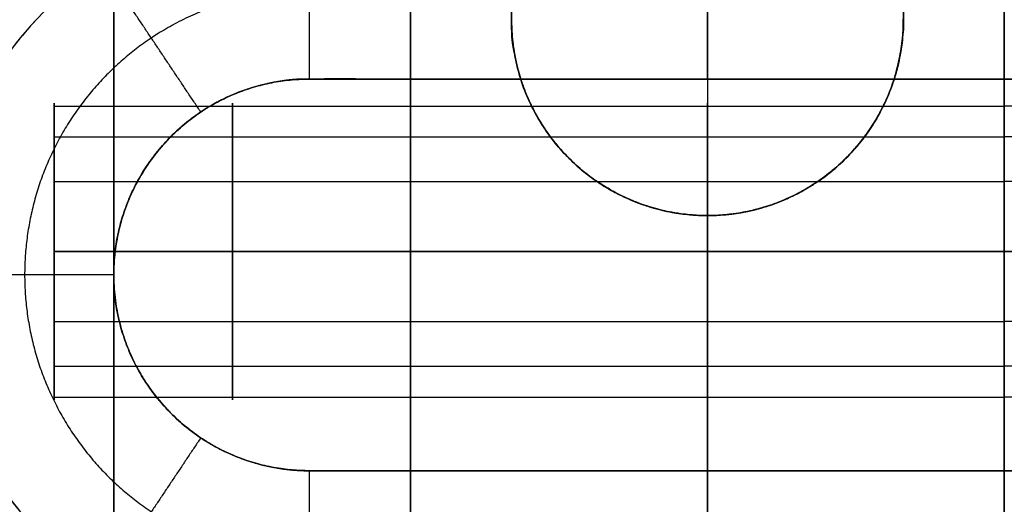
# Model space of a CAD drawing. Header units: millimetres. Extents: x -448 to 1378, y -985 to 990.
# Tile 84 of 117: x 3 to 20, y 950 to 958. Entities that reach past the tile are written whole.
import ezdxf

# ---------------------------------------------------------------- set-up
doc = ezdxf.new("R2010")
doc.units = ezdxf.units.MM
doc.header["$MEASUREMENT"] = 0
for name, color, linetype in [('IGES level 2', 8, 'Continuous'), ('IGES level 21', 8, 'Continuous'), ('IGES level 23', 8, 'Continuous'), ('IGES level 4', 8, 'Continuous'), ('IGES level 41', 8, 'Continuous'), ('IGES level 6', 8, 'Continuous')]:
    doc.layers.add(name, color=color, linetype=linetype)

msp = doc.modelspace()

# ---------------------------------------------------------------- linework, layer by layer
at = {"layer": 'IGES level 2'}
for points in [[(5, 985, -20), (5, 0, -20), (5, -985, -20)], [(5, -985, 20), (5, 0, 20), (5, 985, 20)], [(10, -985, 20), (10, 0, 20), (10, 985, 20)], [(10, 985, -20), (10, 0, -20), (10, -985, -20)], [(10, -985, -20), (10, 0, -20), (10, 985, -20)], [(10, 985, 20), (10, 0, 20), (10, -985, 20)], [(10, 578.3), (10, 770), (10, 961.7)], [(4, 956.845, -10.119), (7, 956.845, -10.119), (10, 956.845, -10.119)], [(4, 956.845, 11.094), (7, 956.845, 11.094), (10, 956.845, 11.094)], [(4, 956.326, -12.193), (7, 956.326, -12.193), (10, 956.326, -12.193)], [(4, 956.326, 9.021), (7, 956.326, 9.021), (10, 956.326, 9.021)], [(4, 955.572, -8.402), (7, 955.572, -8.402), (10, 955.572, -8.402)], [(4, 955.572, 12.811), (7, 955.572, 12.811), (10, 955.572, 12.811)], [(4, 954.393, 13.107), (7, 954.393, 13.107), (10, 954.393, 13.107)], [(10, 954.393, 8.107), (7, 954.393, 8.107), (4, 954.393, 8.107)], [(4, 954.393, -8.107), (7, 954.393, -8.107), (10, 954.393, -8.107)], [(10, 954.393, -13.107), (7, 954.393, -13.107), (4, 954.393, -13.107)], [(10, 954.393, -8.107), (7, 954.393, -8.107), (4, 954.393, -8.107)], [(4, 954.393, -13.107), (7, 954.393, -13.107), (10, 954.393, -13.107)], [(10, 954.393, 13.107), (7, 954.393, 13.107), (4, 954.393, 13.107)], [(4, 954.393, 8.107), (7, 954.393, 8.107), (10, 954.393, 8.107)], [(4, 953.215, 12.811), (7, 953.215, 12.811), (10, 953.215, 12.811)], [(4, 953.215, -8.402), (7, 953.215, -8.402), (10, 953.215, -8.402)], [(4, 952.461, 9.021), (7, 952.461, 9.021), (10, 952.461, 9.021)], [(4, 952.461, -12.193), (7, 952.461, -12.193), (10, 952.461, -12.193)], [(4, 951.941, 11.094), (7, 951.941, 11.094), (10, 951.941, 11.094)], [(4, 951.941, -10.119), (7, 951.941, -10.119), (10, 951.941, -10.119)]]:
    msp.add_open_spline(points, degree=2, dxfattribs=at)
for points, weights, knots in [([(4, 954.393, -8.107), (4, 956.893, -8.107), (4, 956.893, -10.607), (4, 956.893, -13.107), (4, 954.393, -13.107)], [1, 0.707106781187, 1, 0.707106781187, 1], [-7.283185, -7.283185, -7.283185, -5.712389, -5.712389, -4.141593, -4.141593, -4.141593]), ([(4, 954.393, 13.107), (4, 956.893, 13.107), (4, 956.893, 10.607), (4, 956.893, 8.107), (4, 954.393, 8.107)], [1, 0.707106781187, 1, 0.707106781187, 1], [-7.283185, -7.283185, -7.283185, -5.712389, -5.712389, -4.141593, -4.141593, -4.141593]), ([(7, 954.393, -13.107), (7, 955.576, -13.107), (7, 956.326, -12.193), (7, 957.076, -11.279), (7, 956.845, -10.119), (7, 956.615, -8.959), (7, 955.572, -8.402), (7, 955.02, -8.107), (7, 954.393, -8.107)], [1, 0.903989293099, 1, 0.903989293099, 1, 0.903989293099, 1, 0.94674670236, 0.952568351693], [0, 0, 0, 0.883573, 0.883573, 1.767146, 1.767146, 2.650719, 2.650719, 3.140801, 3.140801, 3.140801]), ([(7, 954.393, 8.107), (7, 955.576, 8.107), (7, 956.326, 9.021), (7, 957.076, 9.935), (7, 956.845, 11.094), (7, 956.615, 12.254), (7, 955.572, 12.811), (7, 955.02, 13.107), (7, 954.393, 13.107)], [1, 0.903989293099, 1, 0.903989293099, 1, 0.903989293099, 1, 0.94674670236, 0.952568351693], [0, 0, 0, 0.883573, 0.883573, 1.767146, 1.767146, 2.650719, 2.650719, 3.140801, 3.140801, 3.140801]), ([(10, 954.393, 13.107), (10, 951.893, 13.107), (10, 951.893, 10.607), (10, 951.893, 8.107), (10, 954.393, 8.107), (10, 956.893, 8.107), (10, 956.893, 10.607), (10, 956.893, 13.107), (10, 954.393, 13.107)], [1, 0.707106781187, 1, 0.707106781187, 1, 0.707106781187, 1, 0.707106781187, 1], [0, 0, 0, 1.570796, 1.570796, 3.141593, 3.141593, 4.712389, 4.712389, 6.283185, 6.283185, 6.283185]), ([(10, 954.393, -8.107), (10, 951.893, -8.107), (10, 951.893, -10.607), (10, 951.893, -13.107), (10, 954.393, -13.107), (10, 956.893, -13.107), (10, 956.893, -10.607), (10, 956.893, -8.107), (10, 954.393, -8.107)], [1, 0.707106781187, 1, 0.707106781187, 1, 0.707106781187, 1, 0.707106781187, 1], [0, 0, 0, 1.570796, 1.570796, 3.141593, 3.141593, 4.712389, 4.712389, 6.283185, 6.283185, 6.283185]), ([(10, 954.393, -13.107), (10, 956.893, -13.107), (10, 956.893, -10.607), (10, 956.893, -8.107), (10, 954.393, -8.107)], [1, 0.707106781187, 1, 0.707106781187, 1], [-3.141593, -3.141593, -3.141593, -1.570796, -1.570796, 0, 0, 0]), ([(10, 954.393, 8.107), (10, 956.893, 8.107), (10, 956.893, 10.607), (10, 956.893, 13.107), (10, 954.393, 13.107)], [1, 0.707106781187, 1, 0.707106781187, 1], [-3.141593, -3.141593, -3.141593, -1.570796, -1.570796, 0, 0, 0]), ([(4, 954.393, 8.107), (4, 951.893, 8.107), (4, 951.893, 10.607), (4, 951.893, 13.107), (4, 954.393, 13.107)], [1, 0.707106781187, 1, 0.707106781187, 1], [-8.283185, -8.283185, -8.283185, -6.712389, -6.712389, -5.141593, -5.141593, -5.141593]), ([(4, 954.393, -13.107), (4, 951.893, -13.107), (4, 951.893, -10.607), (4, 951.893, -8.107), (4, 954.393, -8.107)], [1, 0.707106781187, 1, 0.707106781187, 1], [-8.283185, -8.283185, -8.283185, -6.712389, -6.712389, -5.141593, -5.141593, -5.141593]), ([(7, 954.393, 13.107), (7, 953.767, 13.107), (7, 953.215, 12.811), (7, 952.172, 12.254), (7, 951.941, 11.094), (7, 951.711, 9.935), (7, 952.461, 9.021), (7, 953.211, 8.107), (7, 954.393, 8.107)], [0.952568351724, 0.946746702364, 1, 0.903989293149, 1, 0.903989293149, 1, 0.903989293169, 0.99999999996], [3.142384, 3.142384, 3.142384, 3.632467, 3.632467, 4.516039, 4.516039, 5.399612, 5.399612, 6.283185, 6.283185, 6.283185]), ([(7, 954.393, -8.107), (7, 953.767, -8.107), (7, 953.215, -8.402), (7, 952.172, -8.959), (7, 951.941, -10.119), (7, 951.711, -11.279), (7, 952.461, -12.193), (7, 953.211, -13.107), (7, 954.393, -13.107)], [0.952568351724, 0.946746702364, 1, 0.903989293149, 1, 0.903989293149, 1, 0.903989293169, 0.99999999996], [3.142384, 3.142384, 3.142384, 3.632467, 3.632467, 4.516039, 4.516039, 5.399612, 5.399612, 6.283185, 6.283185, 6.283185]), ([(10, 954.393, 13.107), (10, 951.893, 13.107), (10, 951.893, 10.607), (10, 951.893, 8.107), (10, 954.393, 8.107)], [1, 0.707106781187, 1, 0.707106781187, 1], [-4.141593, -4.141593, -4.141593, -2.570796, -2.570796, -1, -1, -1]), ([(10, 954.393, -8.107), (10, 951.893, -8.107), (10, 951.893, -10.607), (10, 951.893, -13.107), (10, 954.393, -13.107)], [1, 0.707106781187, 1, 0.707106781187, 1], [-4.141593, -4.141593, -4.141593, -2.570796, -2.570796, -1, -1, -1])]:
    msp.add_rational_spline(points, weights, degree=2, knots=knots, dxfattribs=at)
at = {"layer": 'IGES level 21'}
for points in [[(5, 945, -369.7), (5, 965, -369.7), (5, 985, -369.7)], [(10, 945, -419.7), (10, 965, -419.7), (10, 985, -419.7)], [(10, 985, -369.7), (10, 965, -369.7), (10, 945, -369.7)], [(10, 945, -369.7), (10, 965, -369.7), (10, 985, -369.7)], [(10, 985, -419.7), (10, 965, -419.7), (10, 945, -419.7)], [(10, 945, -394.7), (10, 965, -394.7), (10, 985, -394.7)], [(20, 945, -419.7), (20, 965, -419.7), (20, 985, -419.7)], [(12.09, 956.744, -429.7), (12.09, 956.744, -424.7), (12.09, 956.744, -419.7)], [(17.093, 955.749, -429.7), (17.093, 955.749, -424.7), (17.093, 955.749, -419.7)], [(14.356, 955.063, -429.7), (14.356, 955.063, -424.7), (14.356, 955.063, -419.7)], [(15, 945, -429.7), (15, 950, -429.7), (15, 955, -429.7)]]:
    msp.add_open_spline(points, degree=2, dxfattribs=at)
for points, weights, knots in [([(11.7, 971.7, -419.7), (11.7, 965, -419.7), (11.7, 958.3, -419.7), (11.7, 955, -419.7), (15, 955, -419.7), (18.3, 955, -419.7), (18.3, 958.3, -419.7), (18.3, 965, -419.7), (18.3, 971.7, -419.7), (18.3, 975, -419.7), (15, 975, -419.7), (11.7, 975, -419.7), (11.7, 971.7, -419.7)], [1, 1, 1, 0.707106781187, 1, 0.707106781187, 1, 1, 1, 0.707106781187, 1, 0.707106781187, 1], [0, 0, 0, 1, 1, 2.570796, 2.570796, 4.141593, 4.141593, 5.141593, 5.141593, 6.712389, 6.712389, 8.283185, 8.283185, 8.283185]), ([(11.7, 958.3, -429.7), (11.7, 965, -429.7), (11.7, 971.7, -429.7), (11.7, 975, -429.7), (15, 975, -429.7), (18.3, 975, -429.7), (18.3, 971.7, -429.7), (18.3, 965, -429.7), (18.3, 958.3, -429.7), (18.3, 955, -429.7), (15, 955, -429.7), (11.7, 955, -429.7), (11.7, 958.3, -429.7)], [1, 1, 1, 0.707106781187, 1, 0.707106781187, 1, 1, 1, 0.707106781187, 1, 0.707106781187, 1], [0, 0, 0, 1, 1, 2.570796, 2.570796, 4.141593, 4.141593, 5.141593, 5.141593, 6.712389, 6.712389, 8.283185, 8.283185, 8.283185]), ([(11.7, 958.3, -419.7), (11.7, 955, -419.7), (15, 955, -419.7), (18.3, 955, -419.7), (18.3, 958.3, -419.7)], [1, 0.707106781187, 1, 0.707106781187, 1], [-8.283185, -8.283185, -8.283185, -6.712389, -6.712389, -5.141593, -5.141593, -5.141593]), ([(18.3, 958.3, -429.7), (18.3, 955, -429.7), (15, 955, -429.7), (11.7, 955, -429.7), (11.7, 958.3, -429.7)], [1, 0.707106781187, 1, 0.707106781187, 1], [-4.141593, -4.141593, -4.141593, -2.570796, -2.570796, -1, -1, -1]), ([(11.7, 958.3, -424.7), (11.7, 957.473, -424.7), (12.09, 956.744, -424.7), (12.825, 955.368, -424.7), (14.356, 955.063, -424.7), (15.887, 954.759, -424.7), (17.093, 955.749, -424.7), (18.3, 956.739, -424.7), (18.3, 958.3, -424.7)], [0.952568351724, 0.946746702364, 1, 0.903989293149, 1, 0.903989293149, 1, 0.903989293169, 0.99999999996], [3.142384, 3.142384, 3.142384, 3.632467, 3.632467, 4.516039, 4.516039, 5.399612, 5.399612, 6.283185, 6.283185, 6.283185])]:
    msp.add_rational_spline(points, weights, degree=2, knots=knots, dxfattribs=at)
at = {"layer": 'IGES level 23'}
for points in [[(15, 957.3, -439.7), (15, 959.9, -439.7), (15, 962.5, -439.7)], [(8.3, 957.3, -432.7), (8.3, 958.8, -431.2), (8.3, 960.3, -429.7)], [(8.3, 957.3, -432.7), (8.3, 958.8, -431.2), (8.3, 960.3, -429.7)], [(15, 957.3, -432.7), (15, 958.8, -431.2), (15, 960.3, -429.7)], [(6.467, 956.744, -432.7), (5.633, 957.991, -431.2), (4.8, 959.238, -429.7)], [(8.3, 957.3, -439.7), (8.3, 957.3, -436.2), (8.3, 957.3, -432.7)], [(21.7, 957.3, -432.7), (15, 957.3, -432.7), (8.3, 957.3, -432.7)], [(8.3, 957.3, -439.7), (8.3, 957.3, -436.2), (8.3, 957.3, -432.7)], [(8.3, 957.3, -432.7), (15, 957.3, -432.7), (21.7, 957.3, -432.7)], [(21.7, 957.3, -439.7), (15, 957.3, -439.7), (8.3, 957.3, -439.7)], [(8.3, 957.3, -436.2), (15, 957.3, -436.2), (21.7, 957.3, -436.2)], [(15, 957.3, -439.7), (15, 957.3, -436.2), (15, 957.3, -432.7)], [(6.467, 956.744, -439.7), (6.467, 956.744, -436.2), (6.467, 956.744, -432.7)], [(5, 954, -432.7), (3.5, 954, -431.2), (2, 954, -429.7)], [(5, 954, -439.7), (5, 954, -436.2), (5, 954, -432.7)], [(6.467, 951.256, -432.7), (5.633, 950.009, -431.2), (4.8, 948.762, -429.7)], [(6.467, 951.256, -439.7), (6.467, 951.256, -436.2), (6.467, 951.256, -432.7)], [(8.3, 950.7, -432.7), (8.3, 950.7, -436.2), (8.3, 950.7, -439.7)], [(8.3, 947.7, -429.7), (8.3, 949.2, -431.2), (8.3, 950.7, -432.7)], [(8.3, 950.7, -432.7), (8.3, 950.7, -436.2), (8.3, 950.7, -439.7)], [(8.3, 950.7, -439.7), (15, 950.7, -439.7), (21.7, 950.7, -439.7)], [(21.7, 950.7, -432.7), (15, 950.7, -432.7), (8.3, 950.7, -432.7)], [(8.3, 950.7, -436.2), (15, 950.7, -436.2), (21.7, 950.7, -436.2)], [(8.3, 947.7, -429.7), (8.3, 949.2, -431.2), (8.3, 950.7, -432.7)], [(8.3, 950.7, -432.7), (15, 950.7, -432.7), (21.7, 950.7, -432.7)], [(15, 940, -439.7), (15, 945.35, -439.7), (15, 950.7, -439.7)], [(15, 950.7, -432.7), (15, 950.7, -436.2), (15, 950.7, -439.7)], [(15, 947.7, -429.7), (15, 949.2, -431.2), (15, 950.7, -432.7)]]:
    msp.add_open_spline(points, degree=2, dxfattribs=at)
for points, weights, knots in [([(8.3, 947.7, -429.7), (2, 947.7, -429.7), (2, 954, -429.7), (2, 960.3, -429.7), (8.3, 960.3, -429.7), (15, 960.3, -429.7), (21.7, 960.3, -429.7), (28, 960.3, -429.7), (28, 954, -429.7), (28, 947.7, -429.7), (21.7, 947.7, -429.7), (15, 947.7, -429.7), (8.3, 947.7, -429.7)], [1, 0.707106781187, 1, 0.707106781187, 1, 1, 1, 0.707106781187, 1, 0.707106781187, 1, 1, 1], [0, 0, 0, 1.570796, 1.570796, 3.141593, 3.141593, 4.141593, 4.141593, 5.712389, 5.712389, 7.283185, 7.283185, 8.283185, 8.283185, 8.283185]), ([(8.3, 960.3, -429.7), (2, 960.3, -429.7), (2, 954, -429.7), (2, 947.7, -429.7), (8.3, 947.7, -429.7)], [1, 0.707106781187, 1, 0.707106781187, 1], [-8.283185, -8.283185, -8.283185, -6.712389, -6.712389, -5.141593, -5.141593, -5.141593]), ([(8.3, 958.8, -431.2), (6.844, 958.8, -431.2), (5.633, 957.991, -431.2), (3.5, 956.566, -431.2), (3.5, 954, -431.2), (3.5, 951.434, -431.2), (5.633, 950.009, -431.2), (6.844, 949.2, -431.2), (8.3, 949.2, -431.2)], [0.943231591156, 0.929381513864, 1, 0.881921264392, 1, 0.881921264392, 1, 0.929381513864, 0.943231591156], [1.572698, 1.572698, 1.572698, 2.159845, 2.159845, 3.141593, 3.141593, 4.12334, 4.12334, 4.710487, 4.710487, 4.710487]), ([(8.3, 950.7, -439.7), (5, 950.7, -439.7), (5, 954, -439.7), (5, 957.3, -439.7), (8.3, 957.3, -439.7), (15, 957.3, -439.7), (21.7, 957.3, -439.7), (25, 957.3, -439.7), (25, 954, -439.7), (25, 950.7, -439.7), (21.7, 950.7, -439.7), (15, 950.7, -439.7), (8.3, 950.7, -439.7)], [1, 0.707106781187, 1, 0.707106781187, 1, 1, 1, 0.707106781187, 1, 0.707106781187, 1, 1, 1], [0, 0, 0, 1.570796, 1.570796, 3.141593, 3.141593, 4.141593, 4.141593, 5.712389, 5.712389, 7.283185, 7.283185, 8.283185, 8.283185, 8.283185]), ([(8.3, 957.3, -432.7), (5, 957.3, -432.7), (5, 954, -432.7), (5, 950.7, -432.7), (8.3, 950.7, -432.7)], [1, 0.707106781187, 1, 0.707106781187, 1], [-8.283185, -8.283185, -8.283185, -6.712389, -6.712389, -5.141593, -5.141593, -5.141593]), ([(8.3, 950.7, -439.7), (5, 950.7, -439.7), (5, 954, -439.7), (5, 957.3, -439.7), (8.3, 957.3, -439.7)], [1, 0.707106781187, 1, 0.707106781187, 1], [-4.141593, -4.141593, -4.141593, -2.570796, -2.570796, -1, -1, -1]), ([(8.3, 957.3, -436.2), (7.299, 957.3, -436.2), (6.467, 956.744, -436.2), (5, 955.764, -436.2), (5, 954, -436.2), (5, 952.236, -436.2), (6.467, 951.256, -436.2), (7.299, 950.7, -436.2), (8.3, 950.7, -436.2)], [0.943231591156, 0.929381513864, 1, 0.881921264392, 1, 0.881921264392, 1, 0.929381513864, 0.943231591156], [1.572698, 1.572698, 1.572698, 2.159845, 2.159845, 3.141593, 3.141593, 4.12334, 4.12334, 4.710487, 4.710487, 4.710487]), ([(8.3, 950.7, -432.7), (5, 950.7, -432.7), (5, 954, -432.7), (5, 957.3, -432.7), (8.3, 957.3, -432.7)], [1, 0.707106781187, 1, 0.707106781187, 1], [-4.141593, -4.141593, -4.141593, -2.570796, -2.570796, -1, -1, -1])]:
    msp.add_rational_spline(points, weights, degree=2, knots=knots, dxfattribs=at)
at = {"layer": 'IGES level 4'}
for points in [[(20, -985, -20), (20, 0, -20), (20, 985, -20)], [(20, 985, 20), (20, 0, 20), (20, -985, 20)], [(20, 985, -20), (20, 0, -20), (20, -985, -20)], [(20, -985, 20), (20, 0, 20), (20, 985, 20)], [(20, 578.3), (20, 770), (20, 961.7)], [(26, 956.845, -11.094), (23, 956.845, -11.094), (20, 956.845, -11.094)], [(26, 956.326, -9.021), (23, 956.326, -9.021), (20, 956.326, -9.021)], [(26, 955.572, -12.811), (23, 955.572, -12.811), (20, 955.572, -12.811)], [(26, 954.393, -13.107), (23, 954.393, -13.107), (20, 954.393, -13.107)], [(20, 954.393, -8.107), (23, 954.393, -8.107), (26, 954.393, -8.107)], [(20, 954.393, -13.107), (23, 954.393, -13.107), (26, 954.393, -13.107)], [(26, 954.393, -8.107), (23, 954.393, -8.107), (20, 954.393, -8.107)], [(26, 953.215, -12.811), (23, 953.215, -12.811), (20, 953.215, -12.811)], [(26, 952.461, -9.021), (23, 952.461, -9.021), (20, 952.461, -9.021)], [(26, 951.941, -11.094), (23, 951.941, -11.094), (20, 951.941, -11.094)]]:
    msp.add_open_spline(points, degree=2, dxfattribs=at)
for points, weights, knots in [([(20, 954.393, 8.107), (20, 951.893, 8.107), (20, 951.893, 10.607), (20, 951.893, 13.107), (20, 954.393, 13.107), (20, 956.893, 13.107), (20, 956.893, 10.607), (20, 956.893, 8.107), (20, 954.393, 8.107)], [1, 0.707106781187, 1, 0.707106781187, 1, 0.707106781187, 1, 0.707106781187, 1], [0, 0, 0, 1.570796, 1.570796, 3.141593, 3.141593, 4.712389, 4.712389, 6.283185, 6.283185, 6.283185]), ([(20, 954.393, -8.107), (20, 956.893, -8.107), (20, 956.893, -10.607), (20, 956.893, -13.107), (20, 954.393, -13.107)], [1, 0.707106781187, 1, 0.707106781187, 1], [-3.141593, -3.141593, -3.141593, -1.570796, -1.570796, 0, 0, 0]), ([(20, 954.393, -13.107), (20, 951.893, -13.107), (20, 951.893, -10.607), (20, 951.893, -8.107), (20, 954.393, -8.107)], [1, 0.707106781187, 1, 0.707106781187, 1], [-4.141593, -4.141593, -4.141593, -2.570796, -2.570796, -1, -1, -1])]:
    msp.add_rational_spline(points, weights, degree=2, knots=knots, dxfattribs=at)
at = {"layer": 'IGES level 41'}
for points in [[(20, 945, -418.95), (20, 965, -418.95), (20, 985, -418.95)], [(20, 985, -369.95), (20, 965, -369.95), (20, 945, -369.95)], [(20, 945, -394.45), (20, 965, -394.45), (20, 985, -394.45)], [(20, 945, -369.95), (20, 965, -369.95), (20, 985, -369.95)], [(20, 945, -418.95), (20, 965, -418.95), (20, 985, -418.95)]]:
    msp.add_open_spline(points, degree=2, dxfattribs=at)
at = {"layer": 'IGES level 6'}
for points in [[(10, 985, 19), (10, 965, 19), (10, 945, 19)], [(10, 945, -395.5), (10, 965, -395.5), (10, 985, -395.5)], [(10, 985, -188.25), (10, 965, -188.25), (10, 945, -188.25)], [(10, 985, -395.5), (10, 965, -395.5), (10, 945, -395.5)], [(10, 985, 19), (10, 965, 19), (10, 945, 19)], [(15, 985, -395.5), (15, 965, -395.5), (15, 945, -395.5)], [(15, 985, 19), (15, 965, 19), (15, 945, 19)], [(20, 985, 19), (20, 965, 19), (20, 945, 19)], [(20, 945, -395.5), (20, 965, -395.5), (20, 985, -395.5)], [(20, 985, -188.25), (20, 965, -188.25), (20, 945, -188.25)], [(20, 945, -395.5), (20, 965, -395.5), (20, 985, -395.5)], [(20, 945, 19), (20, 965, 19), (20, 985, 19)], [(10, 956.845, -11.094), (15, 956.845, -11.094), (20, 956.845, -11.094)], [(10, 956.845, 10.119), (15, 956.845, 10.119), (20, 956.845, 10.119)], [(10, 956.326, -9.021), (15, 956.326, -9.021), (20, 956.326, -9.021)], [(10, 956.326, 12.193), (15, 956.326, 12.193), (20, 956.326, 12.193)], [(10, 955.572, -12.811), (15, 955.572, -12.811), (20, 955.572, -12.811)], [(10, 955.572, 8.402), (15, 955.572, 8.402), (20, 955.572, 8.402)], [(10, 954.393, -13.107), (15, 954.393, -13.107), (20, 954.393, -13.107)], [(20, 954.393, -8.107), (15, 954.393, -8.107), (10, 954.393, -8.107)], [(10, 954.393, 8.107), (15, 954.393, 8.107), (20, 954.393, 8.107)], [(20, 954.393, 13.107), (15, 954.393, 13.107), (10, 954.393, 13.107)], [(20, 954.393, 8.107), (15, 954.393, 8.107), (10, 954.393, 8.107)], [(10, 954.393, 13.107), (15, 954.393, 13.107), (20, 954.393, 13.107)], [(20, 954.393, -13.107), (15, 954.393, -13.107), (10, 954.393, -13.107)], [(10, 954.393, -8.107), (15, 954.393, -8.107), (20, 954.393, -8.107)], [(10, 953.215, 8.402), (15, 953.215, 8.402), (20, 953.215, 8.402)], [(10, 953.215, -12.811), (15, 953.215, -12.811), (20, 953.215, -12.811)], [(10, 952.461, 12.193), (15, 952.461, 12.193), (20, 952.461, 12.193)], [(10, 952.461, -9.021), (15, 952.461, -9.021), (20, 952.461, -9.021)], [(10, 951.941, 10.119), (15, 951.941, 10.119), (20, 951.941, 10.119)], [(10, 951.941, -11.094), (15, 951.941, -11.094), (20, 951.941, -11.094)]]:
    msp.add_open_spline(points, degree=2, dxfattribs=at)
for points, weights, knots in [([(10, 954.393, -8.107), (10, 956.893, -8.107), (10, 956.893, -10.607), (10, 956.893, -13.107), (10, 954.393, -13.107)], [1, 0.707106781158, 1, 0.707106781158, 1], [-8.283185, -8.283185, -8.283185, -6.712389, -6.712389, -5.141593, -5.141593, -5.141593]), ([(10, 954.393, 13.107), (10, 956.893, 13.107), (10, 956.893, 10.607), (10, 956.893, 8.107), (10, 954.393, 8.107)], [1, 0.707106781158, 1, 0.707106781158, 1], [-8.283185, -8.283185, -8.283185, -6.712389, -6.712389, -5.141593, -5.141593, -5.141593]), ([(10, 954.393, 13.107), (10, 956.893, 13.107), (10, 956.893, 10.607), (10, 956.893, 8.107), (10, 954.393, 8.107), (10, 951.893, 8.107), (10, 951.893, 10.607), (10, 951.893, 13.107), (10, 954.393, 13.107)], [1, 0.707106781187, 1, 0.707106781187, 1, 0.707106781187, 1, 0.707106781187, 1], [0, 0, 0, 1.570796, 1.570796, 3.141593, 3.141593, 4.712389, 4.712389, 6.283185, 6.283185, 6.283185]), ([(10, 954.393, -8.107), (10, 956.893, -8.107), (10, 956.893, -10.607), (10, 956.893, -13.107), (10, 954.393, -13.107), (10, 951.893, -13.107), (10, 951.893, -10.607), (10, 951.893, -8.107), (10, 954.393, -8.107)], [1, 0.707106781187, 1, 0.707106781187, 1, 0.707106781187, 1, 0.707106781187, 1], [0, 0, 0, 1.570796, 1.570796, 3.141593, 3.141593, 4.712389, 4.712389, 6.283185, 6.283185, 6.283185]), ([(15, 954.393, -13.107), (15, 955.02, -13.107), (15, 955.572, -12.811), (15, 956.615, -12.254), (15, 956.845, -11.094), (15, 957.076, -9.935), (15, 956.326, -9.021), (15, 955.576, -8.107), (15, 954.393, -8.107)], [0.952568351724, 0.946746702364, 1, 0.903989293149, 1, 0.903989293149, 1, 0.903989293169, 0.99999999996], [3.142384, 3.142384, 3.142384, 3.632467, 3.632467, 4.516039, 4.516039, 5.399612, 5.399612, 6.283185, 6.283185, 6.283185]), ([(15, 954.393, 8.107), (15, 955.02, 8.107), (15, 955.572, 8.402), (15, 956.615, 8.959), (15, 956.845, 10.119), (15, 957.076, 11.279), (15, 956.326, 12.193), (15, 955.576, 13.107), (15, 954.393, 13.107)], [0.952568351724, 0.946746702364, 1, 0.903989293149, 1, 0.903989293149, 1, 0.903989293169, 0.99999999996], [3.142384, 3.142384, 3.142384, 3.632467, 3.632467, 4.516039, 4.516039, 5.399612, 5.399612, 6.283185, 6.283185, 6.283185]), ([(20, 954.393, -13.107), (20, 956.893, -13.107), (20, 956.893, -10.607), (20, 956.893, -8.107), (20, 954.393, -8.107)], [1, 0.707106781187, 1, 0.707106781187, 1], [-4.141593, -4.141593, -4.141593, -2.570796, -2.570796, -1, -1, -1]), ([(20, 954.393, -13.107), (20, 951.893, -13.107), (20, 951.893, -10.607), (20, 951.893, -8.107), (20, 954.393, -8.107), (20, 956.893, -8.107), (20, 956.893, -10.607), (20, 956.893, -13.107), (20, 954.393, -13.107)], [1, 0.707106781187, 1, 0.707106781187, 1, 0.707106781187, 1, 0.707106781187, 1], [0, 0, 0, 1.570796, 1.570796, 3.141593, 3.141593, 4.712389, 4.712389, 6.283185, 6.283185, 6.283185]), ([(10, 954.393, 8.107), (10, 951.893, 8.107), (10, 951.893, 10.607), (10, 951.893, 13.107), (10, 954.393, 13.107)], [1, 0.707106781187, 1, 0.707106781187, 1], [-7.283185, -7.283185, -7.283185, -5.712389, -5.712389, -4.141593, -4.141593, -4.141593]), ([(10, 954.393, -13.107), (10, 951.893, -13.107), (10, 951.893, -10.607), (10, 951.893, -8.107), (10, 954.393, -8.107)], [1, 0.707106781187, 1, 0.707106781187, 1], [-7.283185, -7.283185, -7.283185, -5.712389, -5.712389, -4.141593, -4.141593, -4.141593]), ([(15, 954.393, 13.107), (15, 953.211, 13.107), (15, 952.461, 12.193), (15, 951.711, 11.279), (15, 951.941, 10.119), (15, 952.172, 8.959), (15, 953.215, 8.402), (15, 953.767, 8.107), (15, 954.393, 8.107)], [1, 0.903989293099, 1, 0.903989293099, 1, 0.903989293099, 1, 0.94674670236, 0.952568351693], [0, 0, 0, 0.883573, 0.883573, 1.767146, 1.767146, 2.650719, 2.650719, 3.140801, 3.140801, 3.140801]), ([(15, 954.393, -8.107), (15, 953.211, -8.107), (15, 952.461, -9.021), (15, 951.711, -9.935), (15, 951.941, -11.094), (15, 952.172, -12.254), (15, 953.215, -12.811), (15, 953.767, -13.107), (15, 954.393, -13.107)], [1, 0.903989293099, 1, 0.903989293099, 1, 0.903989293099, 1, 0.94674670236, 0.952568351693], [0, 0, 0, 0.883573, 0.883573, 1.767146, 1.767146, 2.650719, 2.650719, 3.140801, 3.140801, 3.140801]), ([(20, 954.393, -8.107), (20, 951.893, -8.107), (20, 951.893, -10.607), (20, 951.893, -13.107), (20, 954.393, -13.107)], [1, 0.707106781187, 1, 0.707106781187, 1], [-3.141593, -3.141593, -3.141593, -1.570796, -1.570796, 0, 0, 0])]:
    msp.add_rational_spline(points, weights, degree=2, knots=knots, dxfattribs=at)

doc.saveas('drawing.dxf')
